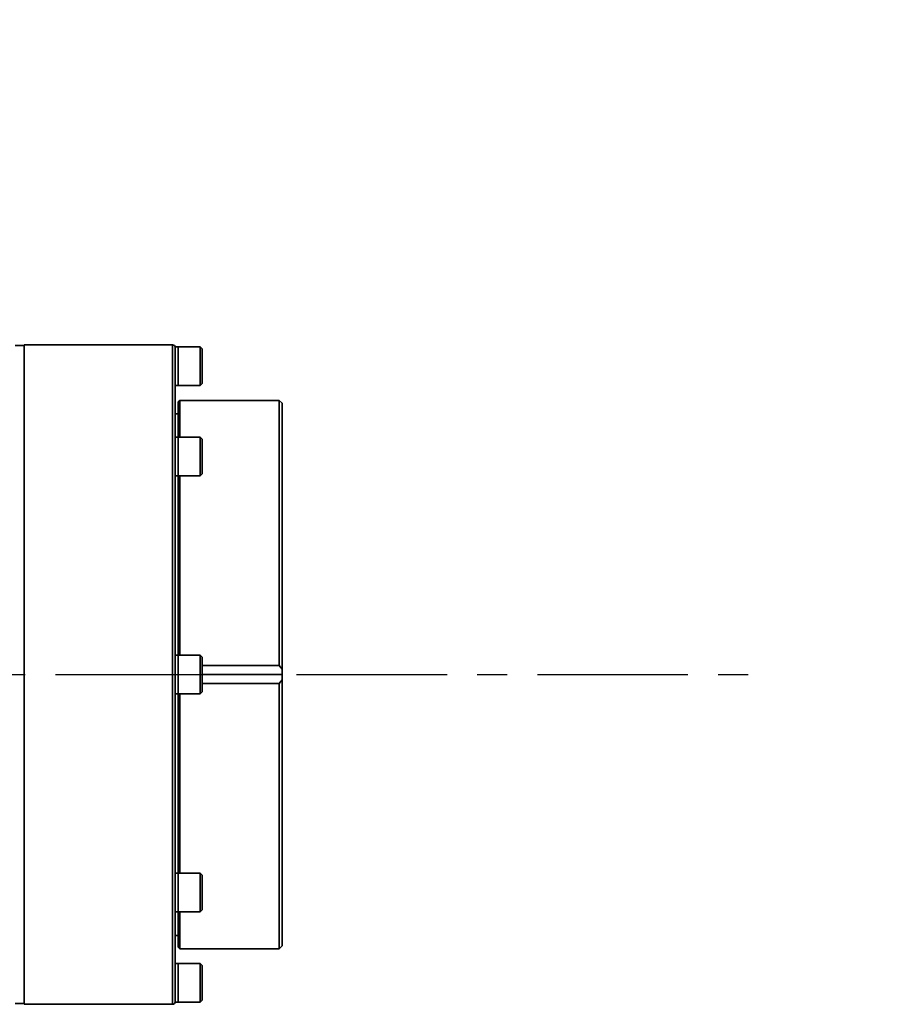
# Model space of a CAD drawing. Header units: millimetres. Extents: x -10540 to 6039, y -7467 to 6433.
# Tile 44 of 179: x -2819 to -2524, y -2445 to -2112. Entities that reach past the tile are written whole.
import ezdxf

# ---------------------------------------------------------------- set-up
doc = ezdxf.new("R2010")
doc.units = ezdxf.units.MM
doc.header["$LTSCALE"] = 8
doc.header["$PDSIZE"] = -1
doc.linetypes.add('CENTER', pattern=[10.16, 6.35, -1.27, 1.27, -1.27])
doc.layers.get('Defpoints').update_dxf_attribs({"true_color": 0x5e5e5e})
doc.layers.add('2细线层', color=4, linetype='Continuous', lineweight=13)
doc.layers.add('细实线层', color=7, linetype='Continuous')
doc.dimstyles.new('ISO-25', dxfattribs={"dimscale": 20, "dimtxt": 5, "dimasz": 6, "dimexe": 6, "dimexo": 0.625, "dimtad": 1, "dimtoh": 1, "dimdec": 0, "dimtxsty": 'Standard', "dimcen": 2.5, "dimclrd": 1, "dimclre": 1, "dimclrt": 4, "dimadec": 1, "dimazin": 2, "dimtfac": 1, "dimtdec": 0, "dimtmove": 0, "dimatfit": 0, "dimfxl": 1, "dimarcsym": 0})

# ---------------------------------------------------------------- blocks, each defined once
blk = doc.blocks.new('*D101')
at = {"layer": '2细线层', "color": 1, "linetype": 'ByBlock', "lineweight": -2, "transparency": 16777216}
blk.add_line((-5001.18, -2333.27), (-2056.74, -1489.33), dxfattribs=at)
at = {"layer": '2细线层', "color": 1, "linetype": 'ByBlock', "transparency": 16777216}
blk.add_solid([(-2062.25, -1470.1), (-2051.23, -1508.56), (-1941.38, -1456.27)], dxfattribs=at)
at = {"layer": 'Defpoints', "color": 0, "linetype": 'ByBlock', "transparency": 16777216}
for p in [(-1941.38, -1456.27), (-5001.18, -2333.27)]:
    blk.add_point(p, dxfattribs=at)
at = {"layer": '2细线层', "color": 4, "linetype": 'ByBlock', "transparency": 16777216, "insert": (-3546.18, -1851.22), "char_height": 100, "attachment_point": 5, "rotation": 15.9934}
blk.add_mtext('R3183', dxfattribs=at)

msp = doc.modelspace()

# ---------------------------------------------------------------- linework, layer by layer
at = {"color": 7, "linetype": 'Continuous', "lineweight": 35}
for p, q in [((-2767.18, -2222.02), (-2817.18, -2222.02)), ((-2817.18, -2222.02), (-2817.18, -2444.52)), ((-2767.18, -2444.52), (-2767.18, -2222.02)), ((-2817.18, -2222.27), (-2820.18, -2222.27)), ((-2765.18, -2222.77), (-2766.18, -2222.77)), ((-2766.18, -2223.04), (-2766.18, -2222.77)), ((-2766.18, -2223.04), (-2766.18, -2254.02)), ((-2757.83, -2222.77), (-2765.18, -2222.77)), ((-2765.18, -2235.77), (-2765.18, -2222.77)), ((-2765.18, -2229.27), (-2765.18, -2222.77)), ((-2757.18, -2223.42), (-2757.83, -2222.77)), ((-2757.83, -2235.77), (-2757.83, -2222.77)), ((-2757.18, -2223.42), (-2757.18, -2235.12)), ((-2765.18, -2235.77), (-2765.18, -2229.27)), ((-2757.83, -2235.77), (-2757.18, -2235.12)), ((-2766.18, -2235.77), (-2765.18, -2235.77)), ((-2765.18, -2235.77), (-2757.83, -2235.77)), ((-2764.68, -2240.77), (-2765.18, -2241.27)), ((-2765.18, -2253.23), (-2765.18, -2241.27)), ((-2731.18, -2240.77), (-2764.68, -2240.77)), ((-2764.68, -2240.77), (-2764.68, -2253.23)), ((-2730.18, -2241.77), (-2731.18, -2240.77)), ((-2731.18, -2330.27), (-2731.18, -2240.77)), ((-2730.18, -2241.77), (-2730.18, -2331.43)), ((-2765.18, -2245.27), (-2766.18, -2245.27)), ((-2765.18, -2253.23), (-2766.18, -2253.23)), ((-2766.18, -2256.62), (-2766.18, -2254.02)), ((-2757.83, -2253.23), (-2765.18, -2253.23)), ((-2765.18, -2266.23), (-2765.18, -2253.23)), ((-2765.18, -2264.33), (-2765.18, -2253.23)), ((-2757.18, -2253.88), (-2757.83, -2253.23)), ((-2757.83, -2266.23), (-2757.83, -2253.23)), ((-2757.18, -2253.88), (-2757.18, -2265.58)), ((-2766.18, -2256.62), (-2766.18, -2331.43)), ((-2765.18, -2266.23), (-2765.18, -2264.33)), ((-2766.18, -2266.23), (-2765.18, -2266.23)), ((-2765.18, -2266.23), (-2757.83, -2266.23)), ((-2765.18, -2326.77), (-2765.18, -2266.23)), ((-2764.68, -2266.23), (-2764.68, -2326.77)), ((-2757.83, -2266.23), (-2757.18, -2265.58)), ((-2765.18, -2326.77), (-2766.18, -2326.77)), ((-2757.83, -2326.77), (-2765.18, -2326.77)), ((-2765.18, -2339.77), (-2765.18, -2326.77)), ((-2757.18, -2327.42), (-2757.83, -2326.77)), ((-2757.83, -2339.77), (-2757.83, -2326.77)), ((-2757.18, -2327.42), (-2757.18, -2339.12)), ((-2766.18, -2335.11), (-2766.18, -2331.43)), ((-2757.18, -2330.27), (-2731.18, -2330.27)), ((-2730.18, -2331.43), (-2731.18, -2330.27)), ((-2730.18, -2333.27), (-2730.18, -2331.43)), ((-2766.18, -2335.11), (-2766.18, -2409.92)), ((-2757.18, -2333.27), (-2730.18, -2333.27)), ((-2731.18, -2336.27), (-2730.18, -2335.11)), ((-2730.18, -2335.11), (-2730.18, -2333.27)), ((-2730.18, -2335.11), (-2730.18, -2424.77)), ((-2757.18, -2336.27), (-2731.18, -2336.27)), ((-2731.18, -2425.77), (-2731.18, -2336.27)), ((-2766.18, -2339.77), (-2765.18, -2339.77)), ((-2765.18, -2339.77), (-2757.83, -2339.77)), ((-2765.18, -2400.31), (-2765.18, -2339.77)), ((-2764.68, -2339.77), (-2764.68, -2400.31)), ((-2757.83, -2339.77), (-2757.18, -2339.12)), ((-2765.18, -2400.31), (-2766.18, -2400.31)), ((-2757.83, -2400.31), (-2765.18, -2400.31)), ((-2765.18, -2413.31), (-2765.18, -2400.31)), ((-2757.18, -2400.96), (-2757.83, -2400.31)), ((-2757.83, -2413.31), (-2757.83, -2400.31)), ((-2757.18, -2400.96), (-2757.18, -2412.66)), ((-2766.18, -2412.52), (-2766.18, -2409.92)), ((-2766.18, -2412.52), (-2766.18, -2443.51)), ((-2766.18, -2413.31), (-2765.18, -2413.31)), ((-2765.18, -2413.31), (-2757.83, -2413.31)), ((-2765.18, -2425.27), (-2765.18, -2413.31)), ((-2764.68, -2413.31), (-2764.68, -2425.77)), ((-2757.83, -2413.31), (-2757.18, -2412.66)), ((-2766.18, -2421.27), (-2765.18, -2421.27)), ((-2731.18, -2425.77), (-2730.18, -2424.77)), ((-2765.18, -2425.27), (-2764.68, -2425.77)), ((-2764.68, -2425.77), (-2731.18, -2425.77)), ((-2765.18, -2430.77), (-2766.18, -2430.77)), ((-2757.83, -2430.77), (-2765.18, -2430.77)), ((-2765.18, -2443.77), (-2765.18, -2430.77)), ((-2757.18, -2431.42), (-2757.83, -2430.77)), ((-2757.83, -2443.77), (-2757.83, -2430.77)), ((-2757.18, -2431.42), (-2757.18, -2443.12)), ((-2820.18, -2444.27), (-2817.18, -2444.27)), ((-2817.18, -2444.52), (-2767.18, -2444.52)), ((-2766.18, -2443.77), (-2766.18, -2443.52)), ((-2766.18, -2443.77), (-2765.18, -2443.77)), ((-2765.18, -2443.77), (-2757.83, -2443.77)), ((-2757.83, -2443.77), (-2757.18, -2443.12))]:
    msp.add_line(p, q, dxfattribs=at)
for centre, start, end in [((-2767.18, -2223.02), 0, 90), ((-2767.18, -2443.52), 270, 0)]:
    msp.add_arc(centre, 1, start, end, dxfattribs=at)
at = {"layer": '细实线层', "color": 4, "linetype": 'CENTER'}
msp.add_line((-5001.18, -2333.27), (-2570.02, -2333.27), dxfattribs=at)

# ---------------------------------------------------------------- dimensions: what is measured, and where the dimension line sits
at = {"layer": '2细线层', "color": 4, "linetype": 'ByBlock'}
dim = msp.add_radius_dim(center=(-5001.18, -2333.27), mpoint=(-1941.38, -1456.27), dimstyle='ISO-25', dxfattribs=at)
dim.commit()
dim.dimension.update_dxf_attribs({"geometry": '*D101', "text_midpoint": (-3546.18, -1851.22)})

doc.saveas('drawing.dxf')
